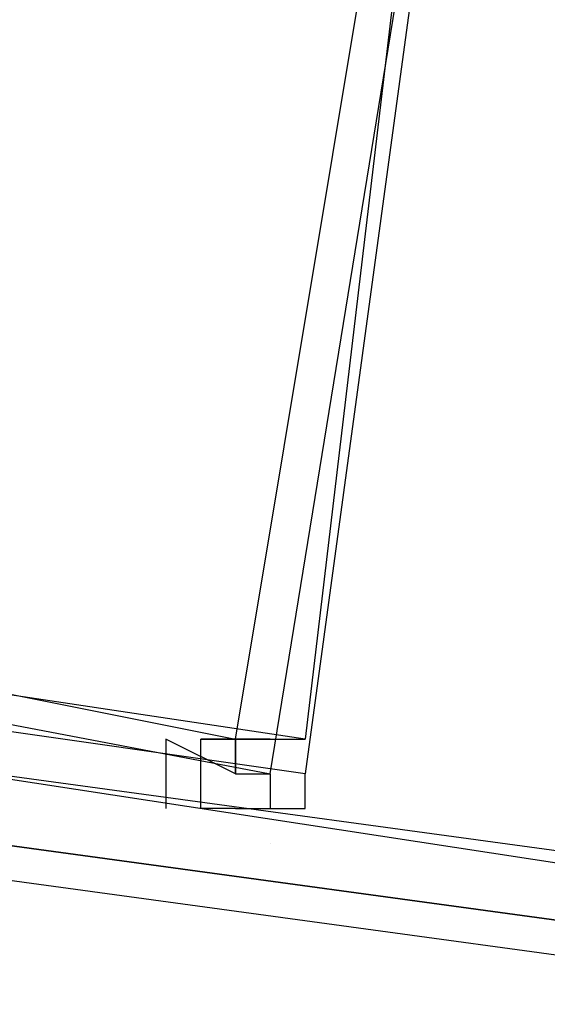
# Model space of a CAD drawing. Header units: feet. Extents: x -79 to 198, y -22 to 181.
# Tile 90 of 256: x 48.117 to 48.32, y 17.289 to 17.667. Entities that reach past the tile are written whole.
import ezdxf

# ---------------------------------------------------------------- set-up
doc = ezdxf.new("R2010")
doc.units = ezdxf.units.FT
doc.layers.add('A-LINEA', color=7, linetype='CONTINUOUS')

msp = doc.modelspace()

# ---------------------------------------------------------------- linework, layer by layer
at = {"layer": 'A-LINEA'}
for p, q in [((48.1867, 17.3644), (48.1867, 17.3644)), ((48.1867, 17.3644), (48.1867, 17.3644)), ((48.1867, 17.3644), (48.1867, 17.3644)), ((48.1867, 17.3644), (48.1867, 17.3644)), ((48.2133, 17.3511), (48.2133, 17.3511)), ((48.2133, 17.3511), (48.2133, 17.3511))]:
    msp.add_line(p, q, dxfattribs=at)
for points in [[(26.7067, 23.3511), (28.04, 21.6178), (31.0267, 20.8311), (34.0133, 20.0978), (37.0133, 19.4044), (40.0267, 18.7778), (43.0533, 18.2044), (46.0933, 17.6844), (49.1467, 17.2178), (52.2, 16.8044), (55.2533, 16.4444), (58.32, 16.1511), (60.4, 16.0178), (62.48, 15.9511), (64.5467, 15.9244), (66.6267, 15.9511), (68.7067, 16.0178), (70.7867, 16.1511), (72.8533, 16.3244), (74.92, 16.5511), (76.9867, 16.8178), (79.04, 17.1511), (81.08, 17.5244), (83.12, 17.9378)], [(26.7067, 23.3511), (28.04, 21.6178), (31.0267, 20.8311), (34.0133, 20.0978), (37.0133, 19.4044), (40.0267, 18.7778), (43.0533, 18.2044), (46.0933, 17.6844), (49.1467, 17.2178), (52.2, 16.8044), (55.2533, 16.4444), (58.32, 16.1511), (60.4, 16.0178), (62.48, 15.9511), (64.5467, 15.9244), (66.6267, 15.9511), (68.7067, 16.0178), (70.7867, 16.1511), (72.8533, 16.3244), (74.92, 16.5511), (76.9867, 16.8178), (79.04, 17.1511), (81.08, 17.5244), (83.12, 17.9378)], [(48.3067, 17.9511), (48.0267, 18.0044), (47.9333, 17.4311), (48.2133, 17.3778), (48.3067, 17.9511)], [(48.3067, 17.9511), (48.0267, 18.0044), (47.9333, 17.4311), (48.2133, 17.3778), (48.3067, 17.9511)], [(48.0267, 18.0044), (48.3067, 17.9644), (48.2267, 17.3778), (47.9467, 17.4178), (48.0267, 18.0044)], [(48.0267, 18.0044), (48.3067, 17.9644), (48.2267, 17.3778), (47.9467, 17.4178), (48.0267, 18.0044)], [(48.2933, 17.9511), (48.0267, 17.9911), (47.9333, 17.4444), (48.2, 17.3911), (48.2933, 17.9511)], [(48.2933, 17.9511), (48.0267, 17.9911), (47.9333, 17.4444), (48.2, 17.3911), (48.2933, 17.9511)], [(48.0267, 17.9911), (48.2933, 17.9511), (48.2267, 17.3911), (47.96, 17.4311), (48.0267, 17.9911)], [(48.0267, 17.9911), (48.2933, 17.9511), (48.2267, 17.3911), (47.96, 17.4311), (48.0267, 17.9911)], [(48.2, 17.3778), (48.1733, 17.3911), (48.1733, 17.3911), (48.1733, 17.3644), (48.1733, 17.3644), (48.1733, 17.3644)], [(48.2, 17.3778), (48.1733, 17.3911), (48.1733, 17.3911), (48.1733, 17.3644), (48.1733, 17.3644), (48.1733, 17.3644)], [(48.2, 17.3911), (48.2, 17.3911), (48.2, 17.3911), (48.1867, 17.3911), (48.2, 17.3911), (48.2, 17.3911), (48.2, 17.3911), (48.2133, 17.3911), (48.2133, 17.3911), (48.2, 17.3911), (48.2, 17.3778), (48.2, 17.3778), (48.2133, 17.3778), (48.2133, 17.3778), (48.2133, 17.3644), (48.2133, 17.3644)], [(48.2, 17.3644), (48.2, 17.3644), (48.1867, 17.3644), (48.1867, 17.3644), (48.1867, 17.3911), (48.1867, 17.3911), (48.2133, 17.3911), (48.2133, 17.3911), (48.2133, 17.3911), (48.2133, 17.3911), (48.2133, 17.3911), (48.2133, 17.3911), (48.2133, 17.3911), (48.2267, 17.3911), (48.2267, 17.3911), (48.2267, 17.3911), (48.2267, 17.3911), (48.2267, 17.3911)], [(48.2, 17.3911), (48.2, 17.3911), (48.2, 17.3911), (48.1867, 17.3911), (48.2, 17.3911), (48.2, 17.3911), (48.2, 17.3911), (48.2133, 17.3911), (48.2133, 17.3911), (48.2, 17.3911), (48.2, 17.3778), (48.2, 17.3778), (48.2133, 17.3778), (48.2133, 17.3778), (48.2133, 17.3644), (48.2133, 17.3644)], [(48.2, 17.3644), (48.2, 17.3644), (48.1867, 17.3644), (48.1867, 17.3644), (48.1867, 17.3911), (48.1867, 17.3911), (48.2133, 17.3911), (48.2133, 17.3911), (48.2133, 17.3911), (48.2133, 17.3911), (48.2133, 17.3911), (48.2133, 17.3911), (48.2133, 17.3911), (48.2267, 17.3911), (48.2267, 17.3911), (48.2267, 17.3911), (48.2267, 17.3911), (48.2267, 17.3911)], [(48.2, 17.3778), (48.2, 17.3911), (48.2, 17.3911), (48.2, 17.3911), (48.2, 17.3911)], [(48.2, 17.3778), (48.2, 17.3911), (48.2, 17.3911), (48.2, 17.3911), (48.2, 17.3911)], [(48.1067, 17.3644), (48.1067, 17.3511), (52.0133, 16.8178), (52.0133, 16.8311), (52.0267, 16.8444), (52.0133, 16.8444), (48.1067, 17.3778), (48.1067, 17.3644)], [(48.1067, 17.3644), (48.1067, 17.3511), (52.0133, 16.8178), (52.0133, 16.8311), (52.0267, 16.8444), (52.0133, 16.8444), (48.1067, 17.3778), (48.1067, 17.3644)], [(48.2, 17.3644), (48.2133, 17.3644), (48.2133, 17.3644), (48.2267, 17.3644), (48.2267, 17.3644), (48.2267, 17.3644), (48.2267, 17.3778), (48.2267, 17.3778), (48.2267, 17.3778)], [(48.2, 17.3644), (48.2133, 17.3644), (48.2133, 17.3644), (48.2267, 17.3644), (48.2267, 17.3644), (48.2267, 17.3644), (48.2267, 17.3778), (48.2267, 17.3778), (48.2267, 17.3778)], [(48.2, 17.3644), (48.2, 17.3644), (48.2, 17.3644)], [(48.2, 17.3644), (48.2, 17.3644), (48.2, 17.3644)], [(48.1067, 17.3378), (52.0133, 16.8044), (52.0133, 16.8178), (48.1067, 17.3511), (48.1067, 17.3378)], [(48.1067, 17.3378), (52.0133, 16.8044), (52.0133, 16.8178), (48.1067, 17.3511), (48.1067, 17.3378)]]:
    msp.add_lwpolyline(points, dxfattribs=at)
msp.add_lwpolyline([(48.2133, 17.3911), (48.2133, 17.3911), (48.2133, 17.3911), (48.2133, 17.3911)], close=True, dxfattribs=at)
msp.add_lwpolyline([(48.2133, 17.3911), (48.2133, 17.3911), (48.2133, 17.3911), (48.2133, 17.3911)], close=True, dxfattribs=at)

doc.saveas('drawing.dxf')
